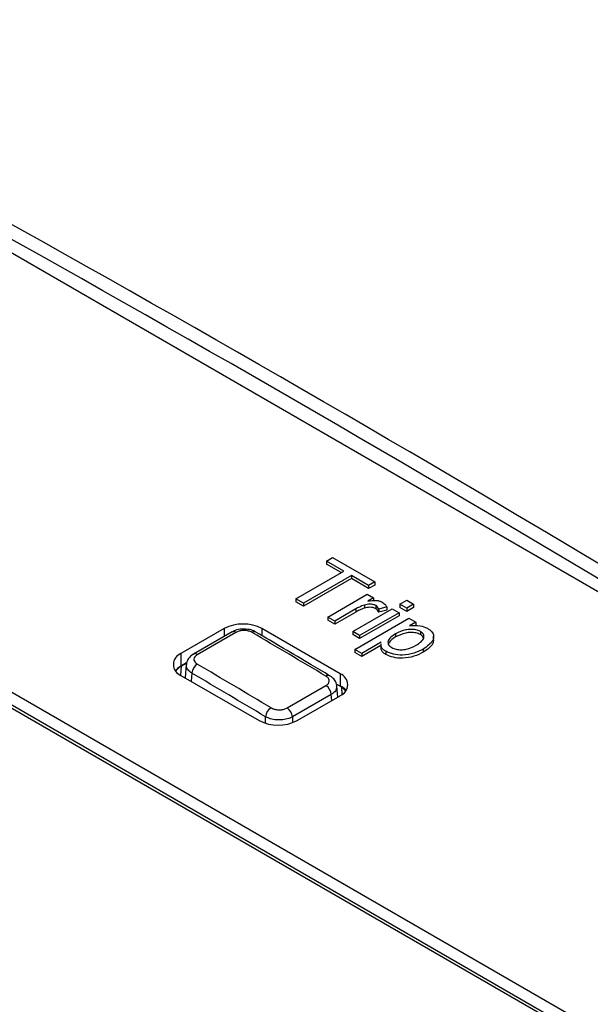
# Paper-space layout 'Sheet1' of a CAD drawing. Header units: millimetres. Extents: x -1 to 420, y -14 to 297.
# Tile 97 of 110: x 329.67 to 332.66, y 244.52 to 249.68. Entities that reach past the tile are written whole.
import ezdxf

# ---------------------------------------------------------------- set-up
doc = ezdxf.new("R2010")
doc.units = ezdxf.units.MM

psp = doc.layouts.new('Sheet1')

# ---------------------------------------------------------------- linework, layer by layer
at = {"color": 7, "linetype": 'Continuous', "lineweight": 25}
for p, q in [((327.4448, 249.7222), (334.6856, 245.5422)), ((325.076, 248.7221), (332.9249, 244.191)), ((332.9815, 244.2237), (325.1326, 248.7548)), ((325.076, 248.7058), (332.9249, 244.1747)), ((331.2802, 246.8453), (331.3128, 246.8641)), ((331.3708, 246.793), (331.2802, 246.8453)), ((331.2802, 246.8453), (331.2802, 246.829)), ((331.3567, 246.7848), (331.2802, 246.829)), ((331.3128, 246.8641), (331.534, 246.7364)), ((331.1206, 246.6485), (331.3708, 246.793)), ((331.4107, 246.7699), (331.1605, 246.6255)), ((331.5014, 246.7176), (331.4107, 246.7699)), ((331.4107, 246.7699), (331.4107, 246.7536)), ((331.4107, 246.7536), (331.1605, 246.6092)), ((331.5014, 246.7013), (331.4107, 246.7536)), ((331.534, 246.7364), (331.5014, 246.7176)), ((331.534, 246.7201), (331.5014, 246.7013)), ((331.5014, 246.7176), (331.5014, 246.7013)), ((331.534, 246.7364), (331.534, 246.7201)), ((331.2874, 246.5522), (331.4941, 246.6715)), ((331.4941, 246.6715), (331.5268, 246.6527)), ((331.1605, 246.6255), (331.1206, 246.6485)), ((331.1206, 246.6485), (331.1206, 246.6322)), ((331.1605, 246.6092), (331.1206, 246.6322)), ((331.1605, 246.6255), (331.1605, 246.6092)), ((331.4805, 246.6153), (331.4805, 246.599)), ((331.5268, 246.6527), (331.4979, 246.636)), ((331.5268, 246.6527), (331.5268, 246.6364)), ((331.5386, 246.6124), (331.5386, 246.5961)), ((331.6646, 246.6192), (331.7008, 246.6401)), ((331.6646, 246.6192), (331.6646, 246.6029)), ((331.7008, 246.5983), (331.6646, 246.6192)), ((331.7008, 246.6401), (331.7371, 246.6192)), ((331.7371, 246.6192), (331.7008, 246.5983)), ((331.7371, 246.6192), (331.7371, 246.6029)), ((331.4335, 246.5947), (331.3237, 246.5313)), ((331.4335, 246.5783), (331.3237, 246.515)), ((331.418, 246.4769), (331.6247, 246.5962)), ((331.4335, 246.5947), (331.4335, 246.5783)), ((331.6609, 246.5752), (331.4542, 246.4559)), ((331.6609, 246.5589), (331.4542, 246.4396)), ((331.5969, 246.6052), (331.5541, 246.5936)), ((331.5541, 246.5936), (331.5541, 246.5773)), ((331.5969, 246.5889), (331.5541, 246.5773)), ((331.5969, 246.6052), (331.5969, 246.5889)), ((331.6247, 246.5962), (331.6609, 246.5752)), ((331.6609, 246.5752), (331.6609, 246.5589)), ((331.7008, 246.5819), (331.6646, 246.6029)), ((331.7371, 246.6029), (331.7008, 246.5819)), ((331.7008, 246.5983), (331.7008, 246.5819)), ((331.3237, 246.5313), (331.2874, 246.5522)), ((331.2874, 246.5522), (331.2874, 246.5359)), ((331.3237, 246.515), (331.2874, 246.5359)), ((331.3237, 246.5313), (331.3237, 246.515)), ((331.4289, 246.3827), (331.7117, 246.5459)), ((331.7117, 246.5459), (331.748, 246.525)), ((331.748, 246.525), (331.7152, 246.5061)), ((331.748, 246.525), (331.748, 246.5087)), ((330.7442, 246.4917), (330.5179, 246.361)), ((330.7856, 246.4742), (330.5833, 246.3573)), ((330.8059, 246.472), (330.6036, 246.3552)), ((331.3523, 246.2549), (330.9422, 246.4917)), ((331.4542, 246.4559), (331.418, 246.4769)), ((331.418, 246.4769), (331.418, 246.4605)), ((331.4542, 246.4396), (331.418, 246.4605)), ((331.4542, 246.4559), (331.4542, 246.4396)), ((331.6429, 246.4644), (331.6429, 246.448)), ((331.7724, 246.4774), (331.7724, 246.4611)), ((331.5672, 246.4207), (331.4651, 246.3617)), ((331.5655, 246.4033), (331.4651, 246.3454)), ((331.5655, 246.4119), (331.5655, 246.3915)), ((331.842, 246.4312), (331.842, 246.4517)), ((330.5179, 246.361), (330.5179, 246.2957)), ((331.4651, 246.3617), (331.4289, 246.3827)), ((331.4289, 246.3827), (331.4289, 246.3663)), ((331.4651, 246.3454), (331.4289, 246.3663)), ((331.4651, 246.3617), (331.4651, 246.3454)), ((331.5909, 246.3729), (331.5909, 246.3565)), ((331.7876, 246.3846), (331.7876, 246.3683)), ((330.5477, 246.3129), (330.5179, 246.2957)), ((330.5196, 246.2948), (330.5474, 246.3108)), ((330.546, 246.3036), (330.5397, 246.2342)), ((331.3523, 246.2549), (331.3523, 246.1896)), ((330.5179, 246.2468), (330.928, 246.01)), ((331.3523, 246.1896), (331.3317, 246.2015)), ((331.0746, 246.0763), (331.2776, 246.1935)), ((331.3054, 246.1465), (331.1025, 246.0293)), ((331.3397, 246.1334), (331.3345, 246.1912)), ((331.126, 246.01), (331.3523, 246.1406))]:
    psp.add_line(p, q, dxfattribs=at)
at = {"color": 8, "linetype": 'Continuous', "lineweight": 25}
for p, q in [((330.7442, 246.4917), (330.7442, 246.4502)), ((330.9422, 246.4917), (330.9422, 246.455)), ((330.5196, 246.2948), (330.5154, 246.2483)), ((330.575, 246.2587), (330.5711, 246.216)), ((331.3083, 246.1152), (331.3054, 246.1465)), ((331.3634, 246.1479), (331.3601, 246.1847)), ((330.9613, 245.9958), (330.9613, 246.03)), ((331.1025, 246.0293), (331.1025, 245.9991))]:
    psp.add_line(p, q, dxfattribs=at)
at = {"color": 7, "linetype": 'Continuous', "lineweight": 25, "flags": 128}
for points in [[(330.5179, 246.2957), (330.5005, 246.2835), (330.4888, 246.2712)], [(331.3814, 246.1651), (331.3697, 246.1773), (331.3523, 246.1896)]]:
    psp.add_lwpolyline(points, dxfattribs=at)
at = {"color": 7, "linetype": 'Continuous', "lineweight": 25}
for centre, radius, start, end in [((330.8432, 246.3006), 0.2152, 62.61, 117.39), ((330.794, 246.456), 0.02, 53.3325, 114.6237), ((330.9023, 246.4557), 0.0197, 65.0762, 126.2806), ((330.5396, 246.3039), 0.0611, 110.7839, 249.2161), ((330.6372, 246.2532), 0.0624, 122.6323, 174.9518), ((331.3306, 246.1978), 0.0611, 290.7839, 69.2161), ((331.2436, 246.1416), 0.0621, 4.5118, 56.7362), ((331.0236, 246.0243), 0.0627, 122.5888, 174.7142), ((331.0406, 246.0244), 0.0621, 4.5118, 56.7362), ((331.027, 246.2011), 0.2152, 242.61, 297.39)]:
    psp.add_arc(centre, radius, start, end, dxfattribs=at)
at = {"color": 8, "linetype": 'Continuous', "lineweight": 25}
for centre, radius, start, end in [((330.5916, 246.3392), 0.02, 53.3264, 114.2798), ((331.2892, 246.2272), 0.0197, 65.6573, 126.3442)]:
    psp.add_arc(centre, radius, start, end, dxfattribs=at)
at = {"color": 7, "linetype": 'Continuous', "lineweight": 25}
for centre, major_axis, ratio, start_param, end_param in [((340.2237, 144.9038), (-71.1009, 111.7438), 0.546425, 5.435695, 5.512897), ((326.2496, 136.8367), (-60.6569, 117.751), 0.606745, 5.48833, 5.565531), ((334.8539, 141.8039), (-71.0797, 111.7099), 0.546423, 5.460131, 5.464263), ((324.7632, 135.9787), (-60.6381, 117.7156), 0.606747, 5.512769, 5.516902), ((330.619, 246.2377), (0.1404, 0), 0.575709, 2.357564, 2.734798), ((324.735, 135.9641), (-60.618, 117.681), 0.606756, 5.512779, 5.516911), ((331.2603, 246.1316), (0.1404, 0), 0.575709, 0.487067, 0.784029)]:
    psp.add_ellipse(centre, major_axis=major_axis, ratio=ratio, start_param=start_param, end_param=end_param, dxfattribs=at)
at = {"color": 8, "linetype": 'Continuous', "lineweight": 25}
psp.add_ellipse((326.2143, 136.8185), major_axis=(-60.6317, 117.7077), ratio=0.606756, start_param=5.488668, end_param=5.565245, dxfattribs=at)
at = {"color": 7, "linetype": 'Continuous', "lineweight": 25}
for points, knots in [([(331.4805, 246.6153), (331.4711, 246.612), (331.4542, 246.606), (331.4398, 246.5981), (331.4335, 246.5947)], [0, 0, 0, 0, 0.559919, 1, 1, 1, 1]), ([(331.5386, 246.6124), (331.5339, 246.6145), (331.5247, 246.6187), (331.5032, 246.6206), (331.4891, 246.6173), (331.4805, 246.6153)], [0, 0, 0, 0, 0.280303, 0.560891, 1, 1, 1, 1]), ([(331.4979, 246.636), (331.5126, 246.6382), (331.533, 246.6413), (331.5591, 246.6369), (331.5681, 246.6326), (331.5726, 246.6304)], [0, 0, 0, 0, 0.559592, 0.77974, 1, 1, 1, 1]), ([(331.5541, 246.5936), (331.5526, 246.5975), (331.5499, 246.6045), (331.542, 246.61), (331.5386, 246.6124)], [0, 0, 0, 0, 0.560059, 1, 1, 1, 1]), ([(331.5726, 246.6304), (331.5786, 246.6262), (331.5894, 246.6186), (331.5946, 246.6093), (331.5969, 246.6052)], [0, 0, 0, 0, 0.559522, 1, 1, 1, 1]), ([(331.4805, 246.599), (331.4711, 246.5957), (331.4542, 246.5897), (331.4398, 246.5818), (331.4335, 246.5783)], [0, 0, 0, 0, 0.559919, 1, 1, 1, 1]), ([(331.5386, 246.5961), (331.5339, 246.5982), (331.5247, 246.6023), (331.5032, 246.6043), (331.4891, 246.601), (331.4805, 246.599)], [0, 0, 0, 0, 0.280303, 0.560891, 1, 1, 1, 1]), ([(331.5541, 246.5773), (331.5526, 246.5812), (331.5499, 246.5882), (331.542, 246.5937), (331.5386, 246.5961)], [0, 0, 0, 0, 0.560059, 1, 1, 1, 1]), ([(331.7152, 246.5061), (331.7346, 246.5081), (331.7694, 246.5117), (331.7969, 246.4994), (331.8091, 246.4939)], [0, 0, 0, 0, 0.560151, 1, 1, 1, 1]), ([(330.9103, 246.4731), (330.9093, 246.4739), (330.9004, 246.4813), (330.8754, 246.4877), (330.8386, 246.4909), (330.8062, 246.4856), (330.7914, 246.4761), (330.7867, 246.473)], [0, 0, 0, 0, 0.029327, 0.286311, 0.571798, 0.861334, 1, 1, 1, 1]), ([(330.8907, 246.4716), (330.8873, 246.4733), (330.879, 246.4776), (330.862, 246.4817), (330.8417, 246.4825), (330.8216, 246.4795), (330.8112, 246.4745), (330.8059, 246.472)], [0, 0, 0, 0, 0.1408051, 0.3553147, 0.5700276, 0.7850295, 1, 1, 1, 1]), ([(331.2975, 246.2451), (331.2653, 246.2642), (331.1363, 246.3406), (331.0074, 246.4166), (330.9107, 246.4735)], [0, 0, 0, 0, 0.250001, 1, 1, 1, 1]), ([(331.6429, 246.4644), (331.6339, 246.4587), (331.6159, 246.4475), (331.6013, 246.4274), (331.6031, 246.4069), (331.6159, 246.3973), (331.6222, 246.3924)], [0, 0, 0, 0, 0.281229, 0.560747, 0.780659, 1, 1, 1, 1]), ([(331.7724, 246.4774), (331.7651, 246.4806), (331.7504, 246.4871), (331.7224, 246.4886), (331.6829, 246.4847), (331.6594, 246.4728), (331.6429, 246.4644)], [0, 0, 0, 0, 0.186312, 0.373274, 0.560509, 1, 1, 1, 1]), ([(331.7724, 246.4611), (331.7651, 246.4643), (331.7504, 246.4707), (331.7224, 246.4723), (331.6829, 246.4684), (331.6594, 246.4564), (331.6429, 246.448)], [0, 0, 0, 0, 0.186312, 0.373274, 0.560509, 1, 1, 1, 1]), ([(331.7508, 246.4052), (331.7598, 246.4109), (331.7779, 246.4221), (331.7922, 246.4422), (331.7912, 246.4627), (331.7787, 246.4725), (331.7724, 246.4774)], [0, 0, 0, 0, 0.28128, 0.560945, 0.780915, 1, 1, 1, 1]), ([(331.7886, 246.4419), (331.7886, 246.4432), (331.7883, 246.4505), (331.7796, 246.4563), (331.7724, 246.4611)], [0, 0, 0, 0, 0.178579, 1, 1, 1, 1]), ([(331.8091, 246.4939), (331.8177, 246.488), (331.8349, 246.4761), (331.8443, 246.453), (331.8368, 246.4193), (331.8079, 246.3989), (331.7876, 246.3846)], [0, 0, 0, 0, 0.187095, 0.374054, 0.561113, 1, 1, 1, 1]), ([(331.5909, 246.3729), (331.5854, 246.3766), (331.5746, 246.3839), (331.5661, 246.3971), (331.5669, 246.4059), (331.5673, 246.4099)], [0, 0, 0, 0, 0.354519, 0.708777, 1, 1, 1, 1]), ([(331.6429, 246.448), (331.6336, 246.4425), (331.6161, 246.4321), (331.6088, 246.4184), (331.6054, 246.412)], [0, 0, 0, 0, 0.537749, 1, 1, 1, 1]), ([(331.6222, 246.3924), (331.6295, 246.3891), (331.6439, 246.3825), (331.6718, 246.3803), (331.7114, 246.3846), (331.7345, 246.3967), (331.7508, 246.4052)], [0, 0, 0, 0, 0.186586, 0.373413, 0.56032, 1, 1, 1, 1]), ([(331.8411, 246.4333), (331.8404, 246.4267), (331.8376, 246.402), (331.8087, 246.3825), (331.7876, 246.3683)], [0, 0, 0, 0, 0.266829, 1, 1, 1, 1]), ([(330.5836, 246.357), (330.5825, 246.3565), (330.5717, 246.352), (330.5585, 246.3372), (330.547, 246.3181), (330.5471, 246.3065), (330.5471, 246.3035)], [0, 0, 0, 0, 0.054165, 0.491426, 0.867554, 1, 1, 1, 1]), ([(330.6036, 246.3552), (330.6006, 246.3533), (330.5933, 246.3484), (330.5864, 246.3386), (330.5852, 246.3267), (330.5906, 246.315), (330.5992, 246.3089), (330.6035, 246.3058)], [0, 0, 0, 0, 0.141367, 0.355875, 0.570422, 0.785198, 1, 1, 1, 1]), ([(331.5909, 246.3565), (331.5854, 246.3602), (331.5746, 246.3676), (331.5661, 246.3808), (331.5669, 246.3896), (331.5673, 246.3936)], [0, 0, 0, 0, 0.354519, 0.708777, 1, 1, 1, 1]), ([(331.7876, 246.3846), (331.7719, 246.3768), (331.7406, 246.3612), (331.684, 246.351), (331.6297, 246.3557), (331.6038, 246.3671), (331.5909, 246.3729)], [0, 0, 0, 0, 0.280757, 0.560279, 0.780163, 1, 1, 1, 1]), ([(331.7876, 246.3683), (331.7719, 246.3604), (331.7406, 246.3448), (331.684, 246.3347), (331.6297, 246.3393), (331.6038, 246.3508), (331.5909, 246.3565)], [0, 0, 0, 0, 0.280757, 0.560279, 0.780163, 1, 1, 1, 1]), ([(331.2776, 246.1935), (331.2805, 246.1954), (331.2879, 246.2003), (331.2947, 246.2101), (331.2959, 246.222), (331.2905, 246.2338), (331.2818, 246.24), (331.2775, 246.2431)], [0, 0, 0, 0, 0.141209, 0.355383, 0.569923, 0.784963, 1, 1, 1, 1]), ([(331.3338, 246.1912), (331.3339, 246.1926), (331.3345, 246.2022), (331.326, 246.2188), (331.3131, 246.2356), (331.3012, 246.2418), (331.2967, 246.2442)], [0, 0, 0, 0, 0.064181, 0.425409, 0.784522, 1, 1, 1, 1]), ([(330.9899, 246.0771), (330.9933, 246.0753), (331.0017, 246.0709), (331.0187, 246.0668), (331.039, 246.0659), (331.059, 246.0689), (331.0694, 246.0738), (331.0746, 246.0763)], [0, 0, 0, 0, 0.1424679, 0.3567087, 0.5709637, 0.7854716, 1, 1, 1, 1]), ([(331.1025, 246.0293), (331.0938, 246.0254), (331.0763, 246.0175), (331.043, 246.0126), (331.0092, 246.0139), (330.9809, 246.0204), (330.9668, 246.0273), (330.9613, 246.03)], [0, 0, 0, 0, 0.21452, 0.429156, 0.643472, 0.857673, 1, 1, 1, 1])]:
    psp.add_open_spline(points, degree=3, knots=knots, dxfattribs=at)
at = {"color": 8, "linetype": 'Continuous', "lineweight": 25}
for points, knots in [([(330.575, 246.2587), (330.568, 246.264), (330.5539, 246.2745), (330.5451, 246.2908), (330.5468, 246.3004), (330.5474, 246.3035)], [0, 0, 0, 0, 0.402562, 0.805284, 1, 1, 1, 1]), ([(331.3337, 246.1912), (331.3337, 246.1857), (331.3338, 246.1738), (331.3224, 246.1582), (331.3103, 246.1498), (331.3054, 246.1465)], [0, 0, 0, 0, 0.33345, 0.73519, 1, 1, 1, 1])]:
    psp.add_open_spline(points, degree=3, knots=knots, dxfattribs=at)

doc.saveas('drawing.dxf')
